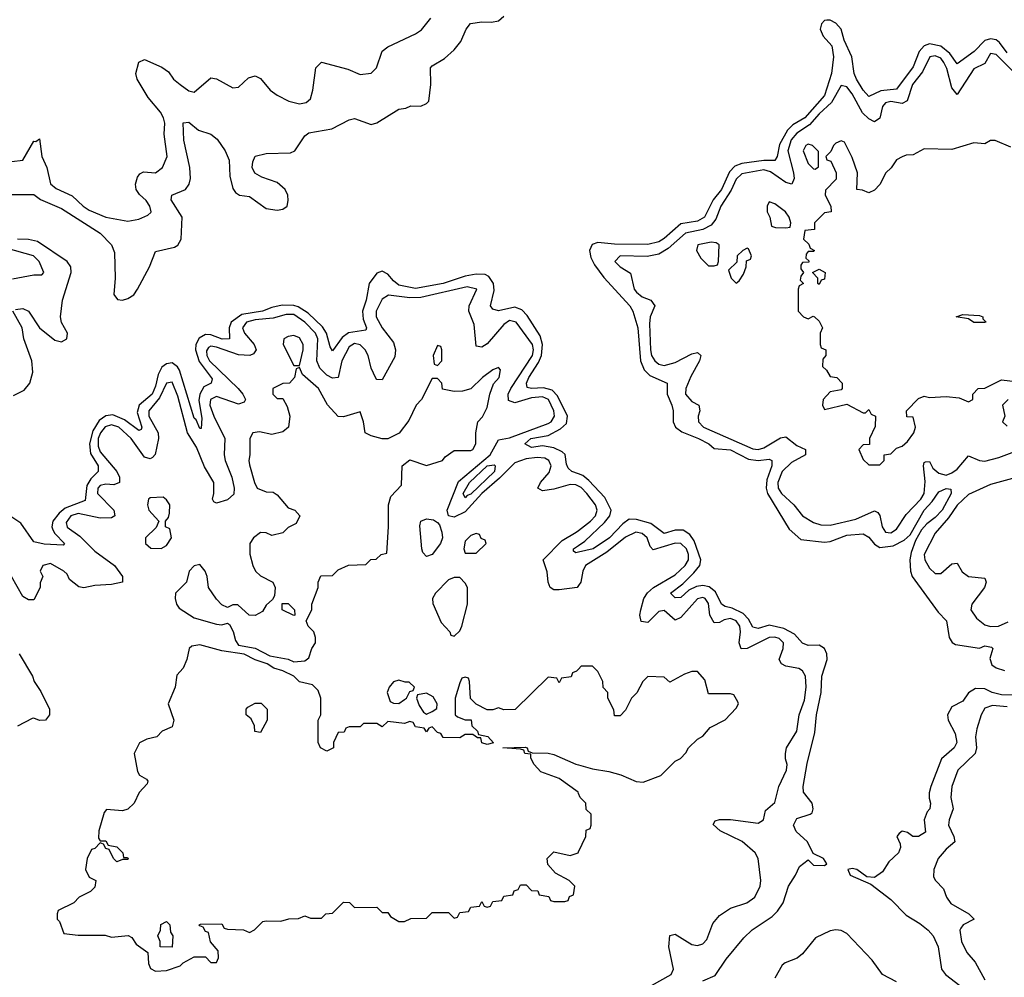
# Model space of a CAD drawing. Header units: inches. Extents: x 2671394 to 2765652, y 830470 to 955458.
# Tile 120 of 256: x 2737978 to 2741540, y 852500 to 855965. Entities that reach past the tile are written whole.
import ezdxf

# ---------------------------------------------------------------- set-up
doc = ezdxf.new("R2010")
doc.units = ezdxf.units.IN
doc.header["$MEASUREMENT"] = 0
doc.layers.add('C7835', color=7, linetype='Continuous')
doc.layers.add('C7845', color=7, linetype='Continuous')

msp = doc.modelspace()

# ---------------------------------------------------------------- linework, layer by layer
at = {"layer": 'C7835', "color": 2}
for points, elevation in [([(2737910, 855332), (2738030, 855332.7), (2738054, 855314), (2738130, 855282), (2738270, 855192.4), (2738310.5, 855150), (2738322, 855122), (2738323.8, 855030), (2738319.5, 854970), (2738332.5, 854952.5), (2738350, 854950.4), (2738370, 854956.4), (2738391, 854969), (2738405.1, 854990), (2738447.6, 855070), (2738470, 855126), (2738538, 855142), (2738551, 855149), (2738562.4, 855170), (2738566.3, 855250), (2738526.8, 855313.2), (2738529.2, 855330), (2738578, 855350), (2738591.8, 855370), (2738596.2, 855390), (2738593.3, 855430), (2738571.8, 855528.2), (2738570, 855591), (2738590, 855594), (2738625.5, 855565.5), (2738670, 855550.5), (2738692.8, 855532.8), (2738722, 855490), (2738735.9, 855455.9), (2738738.8, 855398.8), (2738750, 855354), (2738759.6, 855339.6), (2738774, 855330), (2738810, 855324.9), (2738870, 855281.3), (2738910, 855275.8), (2738930, 855279.3), (2738946, 855290), (2738949.6, 855310), (2738947.8, 855330), (2738938.7, 855350), (2738910, 855375.6), (2738854.8, 855394.8), (2738829.3, 855409.3), (2738819, 855430), (2738821.2, 855450), (2738830, 855471.3), (2738870, 855481), (2738957.5, 855482.5), (2738974, 855490), (2739010, 855544.7), (2739024.5, 855555.5), (2739108, 855570), (2739170, 855602.8), (2739190, 855606.8), (2739250, 855586), (2739270, 855591), (2739350, 855641), (2739375.3, 855644.7), (2739392.7, 855652.7), (2739430, 855652), (2739450, 855662), (2739458, 855670), (2739465.2, 855730), (2739464, 855790), (2739470, 855798), (2739515.5, 855824.5), (2739550, 855856), (2739573.8, 855886.2), (2739593.2, 855930), (2739609.5, 855950.5), (2739650, 855957.3), (2739684.7, 855955.3), (2739710, 855961), (2739730, 855978)], 2), ([(2737950, 855451), (2737990, 855456), (2738030, 855524.7), (2738036.4, 855523.6), (2738050, 855534), (2738059.1, 855470), (2738077.1, 855430), (2738090.4, 855370.4), (2738110, 855353.4), (2738167.8, 855327.8), (2738208.2, 855290), (2738230, 855275.8), (2738290, 855250.4), (2738370, 855236), (2738410, 855242.8), (2738442, 855258), (2738452.9, 855267.1), (2738454, 855270), (2738449.2, 855290), (2738436, 855310), (2738411.6, 855331.6), (2738399.3, 855350), (2738397, 855370), (2738405.1, 855394.9), (2738412.5, 855407.5), (2738426.3, 855413.7), (2738470, 855410.6), (2738495.1, 855430), (2738511.8, 855470), (2738501.6, 855550), (2738503.5, 855590), (2738498.3, 855610), (2738488, 855630), (2738442.6, 855682.6), (2738402.9, 855750), (2738398, 855770), (2738410, 855811.3), (2738430, 855821), (2738493, 855793), (2738516.3, 855776.3), (2738534.8, 855750), (2738558.8, 855730), (2738590, 855707.7), (2738610, 855702.8), (2738670, 855754.8), (2738690, 855751), (2738750, 855718), (2738770, 855721), (2738806.3, 855753.7), (2738830, 855761), (2738850, 855751.3), (2738884.7, 855710), (2738910, 855691), (2738952, 855670), (2738990, 855660.5), (2739015.1, 855664.9), (2739030, 855678), (2739039.3, 855710), (2739049.3, 855790), (2739070, 855811), (2739165.8, 855785.8), (2739210, 855766), (2739250, 855771.3), (2739269.1, 855790.9), (2739289.5, 855850.5), (2739310, 855866.8), (2739410, 855914), (2739431.5, 855928.5), (2739466, 855970)], 6), ([(2737963.3, 854916.7), (2737990, 854919.3), (2738010.3, 854910.3), (2738050.5, 854850), (2738105.1, 854805.1), (2738130, 854799.3), (2738149.4, 854810.6), (2738151.8, 854830), (2738129.7, 854869.7), (2738125.6, 854890), (2738133, 854950), (2738165.1, 855050), (2738163.1, 855070), (2738149.8, 855089.8), (2738042.4, 855162.4), (2738010, 855169.8), (2737970, 855171.2)], 2), ([(2737952.9, 855027.1), (2738030, 855042), (2738058, 855042), (2738066, 855050), (2738048.7, 855090), (2738029, 855110), (2737930, 855138)], 6), ([(2740000, 854321.1), (2739976, 854330), (2739962.5, 854342.5), (2739956.1, 854356.1), (2739951.1, 854391.1), (2739941, 854401), (2739910, 854415.6), (2739870, 854423.1), (2739830, 854417.4), (2739805.6, 854430), (2739827, 854450), (2739890, 854460.3), (2739935.2, 854484.8), (2739955.8, 854504.2), (2739959.7, 854530), (2739923.6, 854603.6), (2739904, 854624), (2739872.9, 854632.9), (2739829.8, 854629.8), (2739814.5, 854634.5), (2739811.3, 854650), (2739819.8, 854670), (2739855.2, 854724.8), (2739866.2, 854750), (2739869.8, 854790), (2739860.8, 854820.8), (2739813.9, 854893.9), (2739795.3, 854915.3), (2739770, 854925.1), (2739710, 854911.8), (2739690, 854917.2), (2739682, 854930), (2739694.6, 854985.4), (2739692.6, 855010), (2739675.9, 855035.9), (2739662.4, 855042.4), (2739630, 855044.5), (2739590, 855037.2), (2739510.1, 855009.9), (2739410, 854992.4), (2739350, 855003.9), (2739330, 855019.6), (2739310, 855044.5), (2739290, 855054.5), (2739270, 855047.6), (2739242, 855010), (2739231.6, 854950), (2739219, 854910), (2739221.3, 854881.3), (2739233.4, 854850), (2739230, 854841.2), (2739168, 854832), (2739145.3, 854814.7), (2739110, 854767), (2739101, 854781), (2739087.7, 854830), (2739073.5, 854853.5), (2739022.4, 854902.4), (2738986.3, 854926.3), (2738970, 854930.9), (2738928.2, 854931.8), (2738890, 854923.9), (2738857.3, 854910), (2738782, 854898), (2738743.7, 854870), (2738735.6, 854850), (2738737.3, 854810), (2738711.4, 854808.6), (2738670, 854824.2), (2738650, 854825.1), (2738627.4, 854812.6), (2738615.8, 854790), (2738614.2, 854770), (2738627.5, 854727.5), (2738674.2, 854665.8), (2738670.8, 854650), (2738644.2, 854635.8), (2738630.2, 854610), (2738626.7, 854586.7), (2738637, 854523), (2738634.8, 854485.2), (2738630, 854485.2), (2738617.2, 854517.2), (2738610, 854522.7), (2738556.6, 854696.6), (2738548.9, 854708.9), (2738530, 854722.6), (2738510, 854719.7), (2738493, 854707), (2738479.3, 854680.7), (2738470, 854639.3), (2738457.2, 854610), (2738410.2, 854569.8), (2738404, 854544), (2738420.5, 854490), (2738418, 854482), (2738410, 854478), (2738357.4, 854517.4), (2738315.2, 854535.2), (2738290, 854531.1), (2738265.6, 854514.4), (2738242.5, 854477.5), (2738230.9, 854430), (2738234.9, 854394.9), (2738262, 854350), (2738262.4, 854330), (2738236, 854304), (2738221, 854279), (2738215.4, 854224.6), (2738143.1, 854196.9), (2738121.2, 854178.8), (2738098.9, 854150), (2738094.9, 854130), (2738098.5, 854118.6), (2738105.2, 854105.3), (2738141, 854070), (2738136.3, 854063.7), (2738067, 854067), (2738030, 854075.1), (2737982.7, 854142.7), (2737935, 854175)], 2), ([(2740000, 854277.1), (2739990, 854282.2), (2739970, 854283.5), (2739910, 854265.7), (2739870, 854259.5), (2739853.2, 854270), (2739862.9, 854290), (2739893.8, 854326.2), (2739901.1, 854350), (2739893, 854370), (2739877.7, 854377.7), (2739850, 854381.2), (2739810, 854376.1), (2739770, 854361.7), (2739714.6, 854305.4), (2739649.6, 854250.4), (2739590, 854183.5), (2739550, 854164.7), (2739529.4, 854169.4), (2739524.2, 854190), (2739565.9, 854294.1), (2739680.4, 854390), (2739710, 854444.9), (2739750, 854452.3), (2739890, 854504.2), (2739900.5, 854510), (2739913.3, 854530), (2739910.8, 854550), (2739891.7, 854590), (2739870, 854599.8), (2739830, 854596.2), (2739770, 854578.2), (2739747.1, 854587.1), (2739745.6, 854610), (2739754.8, 854630), (2739832.9, 854750), (2739836.5, 854770), (2739833.5, 854790), (2739774.7, 854870), (2739750, 854876), (2739730, 854862.4), (2739670, 854791.8), (2739650, 854779.5), (2739630, 854784), (2739622.3, 854862.3), (2739603.6, 854910), (2739604.2, 854930), (2739632, 854990), (2739597.6, 854997.6), (2739430, 854959.8), (2739390, 854958.5), (2739312.5, 854967.5), (2739290, 854953.2), (2739267.6, 854910), (2739267.7, 854890), (2739289.3, 854849.3), (2739330, 854797.3), (2739338.4, 854770), (2739334.9, 854745.1), (2739290, 854661.2), (2739270, 854662.7), (2739267.2, 854667.2), (2739250, 854704), (2739238.5, 854750), (2739228.3, 854770), (2739210, 854788.3), (2739190, 854792.9), (2739170, 854781.3), (2739143.6, 854730), (2739130.3, 854669.7), (2739110, 854667.8), (2739090, 854678.9), (2739064.2, 854704.2), (2739053.1, 854730), (2739056.5, 854810), (2739048.7, 854830), (2739010.4, 854870.4), (2738970, 854898.2), (2738941.9, 854898.2), (2738895.5, 854884.5), (2738830, 854878.8), (2738798.7, 854870), (2738784, 854850), (2738791.7, 854830), (2738826.7, 854790), (2738834.4, 854770), (2738824.7, 854755.3), (2738811.3, 854750), (2738770, 854752.2), (2738690, 854779.3), (2738670, 854783.1), (2738661.7, 854778.3), (2738653.7, 854766.3), (2738655.8, 854750), (2738665.4, 854730), (2738768.4, 854630), (2738786, 854610), (2738794.9, 854590), (2738790, 854581.2), (2738770, 854574), (2738690, 854601), (2738668.1, 854590), (2738666.5, 854570), (2738680.2, 854530), (2738721.1, 854450), (2738718.3, 854390), (2738721.5, 854370), (2738745.3, 854310), (2738754, 854270), (2738752.5, 854247.5), (2738730, 854227.3), (2738690, 854216), (2738680.7, 854220.7), (2738676, 854230), (2738680.5, 854250), (2738680.5, 854290), (2738647, 854347), (2738618.3, 854418.3), (2738586, 854470), (2738550, 854602.7), (2738530, 854653.6), (2738510, 854649.6), (2738483.7, 854596.3), (2738445.4, 854550), (2738446.2, 854530), (2738479.6, 854470), (2738480.8, 854450), (2738468.6, 854391.4), (2738459.2, 854380.8), (2738450, 854376.2), (2738430, 854382.4), (2738382, 854450), (2738337.4, 854490), (2738310, 854499.4), (2738288.1, 854491.9), (2738270.2, 854470), (2738262.3, 854450), (2738261.9, 854421.9), (2738270, 854401.7), (2738330.3, 854330), (2738339.5, 854310), (2738339.1, 854290), (2738318.5, 854281.4), (2738290, 854284.4), (2738270, 854279.7), (2738260.9, 854270), (2738260.2, 854250), (2738318.4, 854190), (2738322.8, 854170), (2738310, 854162.9), (2738270, 854161.5), (2738190, 854178.4), (2738163.1, 854170), (2738146, 854146), (2738150, 854128.9), (2738196, 854096), (2738250, 854041.7), (2738321.6, 853990), (2738350.5, 853950), (2738350, 853929.2), (2738310, 853920.9), (2738250, 853918), (2738210, 853909.2), (2738192.3, 853912.3), (2738159, 853939), (2738150, 853958), (2738138, 853970), (2738090, 853997.2), (2738062, 853990), (2738052, 853970), (2738062, 853950), (2738052.7, 853927.3), (2738052, 853910), (2738030, 853866), (2738010, 853866), (2737990, 853878), (2737949.4, 853950)], 6), ([(2737955.6, 854604.4), (2737995.2, 854624.8), (2738015.6, 854650), (2738025.6, 854690), (2738022.9, 854730), (2737993.3, 854810), (2737987.8, 854850), (2737954, 854910)], 2), ([(2740000, 853917.6), (2739994.8, 853910), (2739930, 853901.3), (2739910, 853902), (2739897.2, 853910), (2739889.7, 853929.6), (2739886.5, 853966.5), (2739872.3, 854010), (2739940.2, 854079.8), (2739991.3, 854110), (2740000, 854116.6)], 6), ([(2740000, 854037.7), (2739990, 854035.3), (2739982, 854042), (2739981.2, 854050), (2740000, 854062.7)], 2), ([(2740000, 853615.2), (2739992.7, 853607.3), (2739978, 853602), (2739972.7, 853587.3), (2739938, 853582), (2739930, 853566), (2739922, 853582), (2739890, 853586), (2739771, 853469), (2739730, 853468), (2739710, 853475.3), (2739690, 853468), (2739670, 853468), (2739630, 853488), (2739608.7, 853508.7), (2739606, 853570), (2739602, 853582), (2739590, 853586), (2739578, 853582), (2739570, 853566), (2739554, 853510), (2739554, 853450), (2739562, 853442), (2739590, 853432), (2739611, 853431), (2739614, 853410), (2739634, 853390), (2739638, 853378), (2739671.6, 853371.6), (2739692, 853348), (2739670, 853342), (2739650, 853348), (2739646, 853366), (2739634, 853366), (2739618, 853378), (2739590, 853378), (2739570, 853366), (2739510, 853368), (2739502, 853382), (2739490, 853386), (2739470, 853406), (2739458, 853402), (2739450, 853388), (2739442, 853402), (2739410, 853406), (2739402, 853422), (2739390, 853426), (2739370, 853418), (2739310, 853426), (2739290, 853406), (2739270, 853418), (2739222, 853418), (2739210, 853406), (2739170, 853406), (2739158, 853402), (2739152.7, 853387.3), (2739130, 853386), (2739114, 853350), (2739114, 853330), (2739090, 853318), (2739066, 853330), (2739058, 853350), (2739058, 853430), (2739068, 853450), (2739068, 853510), (2739058, 853538), (2739038, 853558), (2738990, 853569.2), (2738970, 853589), (2738930, 853609), (2738898, 853618), (2738874, 853634), (2738830, 853648.7), (2738790, 853668.7), (2738710, 853681.2), (2738630, 853702.7), (2738601.4, 853698.6), (2738590.9, 853689.1), (2738582.8, 853650), (2738570, 853618), (2738547.3, 853592.7), (2738540.7, 853550), (2738516, 853490), (2738536, 853430), (2738530, 853406), (2738494, 853390), (2738474, 853370), (2738438, 853362), (2738411.3, 853348.7), (2738392, 853310), (2738404.7, 853244.7), (2738411.6, 853231.6), (2738436.9, 853216.9), (2738442, 853210), (2738439.6, 853200.4), (2738411.1, 853168.9), (2738392, 853130), (2738370, 853108.7), (2738350, 853102), (2738292.7, 853107.3), (2738283.6, 853096.4), (2738264.7, 853030), (2738263.6, 853003.6), (2738270, 852994), (2738290, 852994), (2738298, 852978), (2738330, 852972), (2738352, 852950), (2738354, 852934), (2738366, 852934), (2738371, 852931), (2738370, 852926), (2738350, 852926), (2738330, 852918), (2738318, 852930), (2738302, 852962), (2738290, 852966), (2738282, 852982), (2738270, 852986), (2738250, 852966), (2738238, 852962), (2738222, 852930), (2738216, 852890), (2738230, 852862), (2738254, 852850), (2738250, 852826), (2738234, 852810), (2738194, 852790), (2738174, 852770), (2738118, 852742), (2738114, 852730), (2738114, 852710), (2738122, 852702), (2738138, 852658), (2738190, 852652), (2738287.3, 852652.7), (2738310, 852644.7), (2738371.1, 852651.1), (2738383.6, 852643.6), (2738399.6, 852619.6), (2738442, 852590), (2738444.7, 852550), (2738451.6, 852531.6), (2738470, 852522), (2738510, 852524.7), (2738559, 852541), (2738570, 852552), (2738610, 852574), (2738650, 852574), (2738670, 852554), (2738690, 852554), (2738698, 852570), (2738696.4, 852596.4), (2738668.4, 852628.4), (2738662, 852662), (2738650, 852666), (2738642, 852682), (2738630, 852686), (2738628, 852690), (2738632.7, 852692.7), (2738710, 852694), (2738718, 852678), (2738730, 852674), (2738788.4, 852671.6), (2738810, 852662), (2738828.4, 852671.6), (2738858, 852702), (2738870, 852704.7), (2738923.6, 852703.6), (2738951.6, 852711.6), (2738987.3, 852712.7), (2739010, 852722), (2739030, 852714), (2739070, 852714), (2739086, 852730), (2739110, 852732), (2739150, 852772), (2739171, 852771), (2739190, 852752), (2739270, 852754), (2739290, 852734), (2739310, 852734), (2739319.6, 852719.6), (2739350, 852702), (2739370, 852702), (2739392.7, 852712.7), (2739450, 852714), (2739470, 852734), (2739530, 852734), (2739550, 852714), (2739562, 852718), (2739570, 852734), (2739602, 852738), (2739610, 852754), (2739642, 852758), (2739650, 852774), (2739658, 852758), (2739670, 852754), (2739682, 852758), (2739690, 852774), (2739722, 852778), (2739730, 852794), (2739762, 852798), (2739767.3, 852812.7), (2739782, 852818), (2739790, 852834), (2739810, 852834), (2739830, 852814), (2739852.7, 852812.7), (2739858, 852798), (2739892.7, 852792.7), (2739898, 852778), (2739910, 852774), (2739950, 852774), (2739962, 852778), (2739967.3, 852792.7), (2739982, 852798), (2739986, 852830), (2739966, 852850), (2739916.4, 852876.4), (2739888.4, 852908.4), (2739886, 852930), (2739910, 852954), (2739970, 852941), (2739998, 852950), (2740000, 852954.3)], 10), ([(2737976, 853670), (2738024.7, 853590), (2738031.3, 853570), (2738054.4, 853534.4), (2738086, 853470), (2738086, 853450), (2738072, 853430), (2738050, 853428.7), (2738030, 853438), (2738023.6, 853436.4), (2737971.1, 853408.9)], 6), ([(2740000, 853165), (2739998, 853170), (2739930, 853219), (2739863.2, 853243.2), (2739839, 853270), (2739827.3, 853292.7), (2739827.3, 853307.3), (2739806, 853310), (2739802, 853322), (2739790, 853326), (2739726, 853330), (2739807.3, 853332.7), (2739814, 853330), (2739818, 853318), (2739832, 853312), (2739890, 853311), (2739910, 853306), (2739990, 853271), (2740000, 853268.3)], 10)]:
    msp.add_lwpolyline(points, dxfattribs=dict(at, elevation=elevation))
for points, elevation in [([(2738970, 854822), (2738950, 854818), (2738934, 854810), (2738932, 854790), (2738970, 854714), (2738990, 854714), (2739004, 854770), (2739004, 854790), (2738990, 854814)], 10), ([(2739490, 854786), (2739474, 854750), (2739478, 854718), (2739490, 854714), (2739506, 854730), (2739506, 854770), (2739502, 854782)], 10), ([(2739710, 854706), (2739690, 854698), (2739652, 854670), (2739610, 854628.7), (2739579.8, 854620.2), (2739550, 854619), (2739508.4, 854628.4), (2739506, 854650), (2739490, 854666), (2739470, 854666), (2739432, 854590), (2739412, 854570), (2739386, 854514), (2739351.1, 854468.9), (2739310, 854448.7), (2739290, 854448.7), (2739250, 854459), (2739228, 854470), (2739222, 854510), (2739210, 854546), (2739150, 854528), (2739130, 854528.7), (2739091.8, 854571.8), (2739059.3, 854630), (2739001.2, 854681.2), (2738990, 854706), (2738978, 854702), (2738972, 854670), (2738954, 854650), (2738930, 854648), (2738894, 854630), (2738894, 854610), (2738910, 854594), (2738930, 854594), (2738945.4, 854565.4), (2738956, 854530), (2738951, 854490), (2738930, 854474), (2738890, 854464), (2738846.4, 854473.6), (2738822, 854470), (2738811, 854450), (2738811.3, 854390), (2738806.8, 854370), (2738810, 854354), (2738827.3, 854290), (2738838, 854270), (2738870, 854256), (2738894.8, 854254.8), (2738910, 854246), (2738950, 854198), (2738974, 854190), (2738991.3, 854170), (2738978, 854142), (2738950, 854128), (2738930, 854108), (2738890, 854099), (2738870, 854108.7), (2738850, 854109), (2738824.7, 854090), (2738811, 854070), (2738811.1, 854031.1), (2738822, 853990), (2738832, 853970), (2738850, 853952), (2738894, 853930), (2738902, 853910), (2738899.6, 853880.4), (2738892.7, 853867.3), (2738870, 853846), (2738856.9, 853823.1), (2738830, 853808.7), (2738808, 853810), (2738767.3, 853847.3), (2738750, 853848), (2738730, 853838), (2738710, 853848), (2738690, 853868.7), (2738662, 853910), (2738657.2, 853950), (2738649, 853970), (2738630, 853994), (2738610, 853989), (2738591, 853970), (2738582, 853930), (2738542, 853890), (2738541, 853870), (2738546, 853850), (2738555.3, 853835.3), (2738610, 853800.7), (2738690, 853777.3), (2738710, 853774.8), (2738730, 853781), (2738736.8, 853776.8), (2738750.6, 853750.6), (2738758.8, 853718.8), (2738770, 853702), (2738830, 853690.8), (2738882.8, 853662.8), (2738950, 853650.8), (2738970, 853641), (2739010, 853644.7), (2739024, 853656), (2739035.3, 853690), (2739048.7, 853710), (2739048.7, 853730), (2739042, 853750), (2739022, 853770), (2739015.3, 853790), (2739035.3, 853830), (2739035.3, 853850), (2739058, 853910), (2739058, 853930), (2739067.3, 853952.7), (2739110, 853954), (2739130, 853974), (2739168.4, 853991.6), (2739230, 853994), (2739248.4, 854011.6), (2739267.3, 854012.7), (2739286, 854030), (2739306, 854034), (2739312.7, 854130), (2739312.7, 854210), (2739320.9, 854239.1), (2739359, 854281), (2739362, 854350), (2739390, 854372), (2739450, 854352), (2739508, 854370), (2739517.2, 854382.8), (2739550, 854406), (2739610, 854406), (2739618, 854410), (2739628.7, 854430), (2739628.7, 854470), (2739635.3, 854510), (2739652.5, 854527.5), (2739670, 854562), (2739679, 854610), (2739692.9, 854647.1), (2739713.2, 854670), (2739718, 854698)], 10), ([(2739590, 854234.5), (2739582.7, 854250), (2739606, 854290), (2739670, 854351), (2739694.2, 854354.2), (2739698.4, 854350), (2739696.5, 854330), (2739610, 854247.7), (2739597.1, 854242.9)], 2), ([(2738497.2, 854237.2), (2738450, 854235.3), (2738444.7, 854230), (2738441, 854210), (2738446, 854190), (2738482, 854150), (2738472.7, 854127.3), (2738434, 854090), (2738434, 854070), (2738452.7, 854052.7), (2738490, 854052), (2738510, 854062), (2738528, 854090), (2738522, 854122), (2738506, 854130), (2738506, 854150), (2738516.4, 854163.6), (2738520.4, 854179.6), (2738522, 854210), (2738510, 854228)], 10), ([(2739450, 854022), (2739437.2, 854037.2), (2739433.2, 854050), (2739426, 854134), (2739429.3, 854150.7), (2739450, 854158.8), (2739474.9, 854154.9), (2739490, 854146), (2739497.1, 854137.1), (2739504.9, 854110), (2739507.7, 854090), (2739500.5, 854070), (2739470, 854029.3)], 6), ([(2739630, 854106), (2739610, 854098), (2739590, 854078), (2739584.7, 854050), (2739590, 854034), (2739630, 854034), (2739666, 854070), (2739662, 854082), (2739647.3, 854087.3), (2739642, 854102)], 10), ([(2739570, 853946), (2739550, 853946), (2739530, 853938), (2739482, 853890), (2739472, 853870), (2739472.7, 853852.7), (2739503.6, 853783.6), (2739534, 853750), (2739538, 853738), (2739550, 853734), (2739570, 853754), (2739578, 853770), (2739598, 853850), (2739598, 853910), (2739590, 853926)], 10), ([(2738970, 853808.7), (2738928, 853830), (2738927.3, 853852.7), (2738950, 853852), (2738972, 853830), (2738974, 853810)], 10), ([(2739350, 853575.3), (2739330, 853569), (2739314.8, 853550), (2739307.3, 853530), (2739318, 853498), (2739330, 853491.3), (2739350, 853491), (2739370, 853504.7), (2739378, 853510), (2739390, 853534), (2739402, 853538), (2739406, 853550), (2739387.3, 853567.3), (2739372.7, 853567.3)], 10), ([(2739450, 853528), (2739418, 853522), (2739414, 853510), (2739423.6, 853483.6), (2739439.6, 853459.6), (2739450, 853452), (2739470, 853462), (2739487.3, 853472.7), (2739488, 853490), (2739474.6, 853514.6)], 10), ([(2738850, 853386), (2738829, 853389), (2738828, 853410), (2738815.3, 853435.3), (2738798, 853450), (2738798, 853470), (2738803.1, 853476.9), (2738830, 853491.3), (2738852, 853492), (2738874, 853470), (2738874, 853430)], 10), ([(2738530, 852608.7), (2738486, 852610), (2738486, 852630), (2738478, 852650), (2738488, 852670), (2738489.1, 852690.9), (2738510, 852702), (2738522, 852690), (2738523.6, 852663.6), (2738532, 852650)], 10)]:
    msp.add_lwpolyline(points, close=True, dxfattribs=dict(at, elevation=elevation))
at = {"layer": 'C7845', "color": 2}
for points, elevation in [([(2741550, 855844.4), (2741522.3, 855882.3), (2741510, 855891.2), (2741490, 855896), (2741470, 855889.7), (2741431, 855849), (2741370, 855805.1), (2741342.9, 855842.9), (2741310, 855868.7), (2741270, 855877.2), (2741250.2, 855869.8), (2741231.6, 855850), (2741210, 855794.5), (2741150, 855713.6), (2741093.2, 855706.8), (2741050, 855686.6), (2741030, 855709.5), (2741005.1, 855750), (2740997.3, 855770), (2740988.5, 855830), (2740960.5, 855890), (2740949.6, 855930), (2740930, 855952), (2740910, 855962.9), (2740897.5, 855962.5), (2740890, 855962), (2740879.3, 855950), (2740874.4, 855930), (2740884.5, 855904.5), (2740916.4, 855870), (2740922.7, 855830), (2740914.7, 855770), (2740890.2, 855690), (2740818.3, 855610), (2740775.5, 855584.5), (2740755.2, 855564.8), (2740727.3, 855512.7), (2740718, 855470), (2740710, 855455.1), (2740670, 855454.7), (2740590, 855444.8), (2740565.1, 855434.9), (2740546.3, 855413.7), (2740516.9, 855350), (2740487, 855313), (2740455.6, 855250), (2740430, 855236), (2740370, 855226.2), (2740310, 855172.8), (2740290, 855161), (2740250, 855151.1), (2740130, 855152.4), (2740070, 855158.9), (2740048.9, 855151.1), (2740039.5, 855130), (2740044.4, 855104.4), (2740057.6, 855077.6), (2740091.4, 855031.4), (2740185.3, 854930), (2740196.9, 854910), (2740214.7, 854850), (2740224.2, 854730), (2740237.7, 854697.8), (2740257.7, 854677.8), (2740321, 854650), (2740320.5, 854610), (2740337.1, 854570), (2740342, 854550), (2740342, 854510), (2740350.5, 854490.5), (2740374, 854474), (2740434, 854450), (2740470.7, 854430), (2740490, 854413.4), (2740550, 854408.7), (2740614.3, 854374.3), (2740650, 854370.2), (2740690, 854374.4), (2740698.8, 854370), (2740699.5, 854350), (2740680.5, 854299.5), (2740679, 854270), (2740683.1, 854250), (2740761.8, 854121.8), (2740803.4, 854083.4), (2740890, 854074.4), (2740910, 854076.4), (2740970, 854099.5), (2741030, 854104.9), (2741050, 854093), (2741070, 854066.8), (2741090, 854054.9), (2741138.4, 854061.6), (2741178.2, 854081.8), (2741199.7, 854100.3), (2741249.7, 854190), (2741278.8, 854221.2), (2741303.1, 854256.9), (2741330, 854268), (2741346, 854266), (2741348, 854250), (2741315.8, 854190), (2741290, 854163.1), (2741259.5, 854140.5), (2741240.9, 854119.1), (2741219.3, 854080.7), (2741202.5, 854037.5), (2741198, 854010), (2741200.5, 853970), (2741207.3, 853950), (2741301.1, 853821.1), (2741330.7, 853790), (2741341, 853730), (2741350.9, 853710.9), (2741364, 853704), (2741450, 853691), (2741470, 853698.8), (2741494, 853694), (2741498, 853690), (2741487.1, 853652.9), (2741494.8, 853630), (2741510, 853619.1), (2741541, 853610)], 2), ([(2741570, 855779.7), (2741510, 855838.7), (2741490, 855842.7), (2741470, 855806), (2741430, 855787.3), (2741370, 855694), (2741350, 855718), (2741332.4, 855787.6), (2741321.5, 855810), (2741310, 855825.1), (2741290, 855834.2), (2741270.3, 855829.7), (2741244, 855776), (2741208.1, 855730), (2741188.9, 855671.1), (2741170, 855661.3), (2741130, 855668.3), (2741110, 855664.2), (2741098.9, 855650), (2741090, 855608.7), (2741070, 855595.1), (2741050, 855605.6), (2741027.4, 855627.4), (2740990, 855697), (2740970, 855721.6), (2740950, 855726.6), (2740914.6, 855665.4), (2740870, 855624.2), (2740835.4, 855584.6), (2740790, 855554.4), (2740769.4, 855530), (2740756.8, 855490), (2740777.4, 855410), (2740779.3, 855390), (2740771, 855370), (2740750, 855376.2), (2740694.2, 855414.2), (2740670, 855421), (2740590, 855407.4), (2740570, 855387.8), (2740552, 855348), (2740515.2, 855290), (2740497, 855243), (2740479.2, 855220.8), (2740450, 855205.7), (2740387, 855192.9), (2740323.6, 855136.4), (2740290, 855116), (2740247.7, 855107.7), (2740150, 855110.9), (2740130.8, 855090), (2740150, 855070.8), (2740187.9, 855047.9), (2740201.6, 854990), (2740210, 854979.1), (2740230, 854962.4), (2740261, 854950), (2740276.3, 854930), (2740259.3, 854890), (2740256.2, 854863.8), (2740259.7, 854770), (2740263.6, 854750), (2740275.8, 854730), (2740290, 854718), (2740310, 854713.1), (2740350, 854724), (2740410, 854755.8), (2740430, 854760.7), (2740442.8, 854750), (2740437.1, 854730), (2740405.7, 854674.3), (2740387.7, 854630), (2740387.2, 854610), (2740410, 854583), (2740434.8, 854570), (2740439.1, 854550), (2740432.7, 854530), (2740434.4, 854510), (2740452.4, 854490), (2740630, 854412.3), (2740650, 854410.2), (2740670, 854415.5), (2740730, 854452.4), (2740750, 854454.9), (2740790, 854424.4), (2740820.7, 854410), (2740820.7, 854390), (2740770, 854362.6), (2740736.9, 854330), (2740721.2, 854290), (2740722.4, 854270), (2740733.7, 854250), (2740779.1, 854210), (2740810.6, 854170), (2740850, 854145.3), (2740876.7, 854136.7), (2740910, 854135.6), (2741002.9, 854157.1), (2741070, 854187.7), (2741082, 854182), (2741090, 854171.3), (2741098.7, 854130), (2741110, 854110.6), (2741130, 854107.8), (2741150, 854121.3), (2741185.2, 854174.8), (2741237.6, 854230), (2741249.8, 854250), (2741253.9, 854293.9), (2741247.6, 854350), (2741250, 854362), (2741255.3, 854364.7), (2741270, 854366), (2741282, 854342), (2741303.4, 854323.4), (2741330, 854317.3), (2741350, 854324.7), (2741370, 854338.9), (2741410, 854386.8), (2741450, 854370.3), (2741470, 854367.9), (2741519.8, 854380.2), (2741577.5, 854402.5)], 6), ([(2741563.1, 855503.1), (2741507.3, 855527.3), (2741490, 855528), (2741470, 855515.3), (2741430, 855519), (2741350, 855495.3), (2741250, 855498), (2741210, 855475.3), (2741185.4, 855474.6), (2741171.1, 855468.9), (2741150, 855458), (2741130.8, 855429.2), (2741111.3, 855410), (2741090, 855368), (2741070, 855348), (2741050, 855338), (2741027.3, 855347.3), (2741006, 855350), (2741008.7, 855410), (2740990, 855466), (2740962, 855522), (2740950, 855526), (2740930, 855518), (2740922, 855510), (2740912.7, 855487.3), (2740894, 855470), (2740898, 855458), (2740912.7, 855452.7), (2740932, 855410), (2740932, 855388), (2740892.7, 855347.3), (2740892, 855330), (2740912, 855290), (2740914, 855270), (2740890, 855266), (2740854, 855230), (2740854, 855206), (2740818, 855202), (2740814, 855170), (2740832.7, 855152.7), (2740838, 855138), (2740854, 855130), (2740850, 855126), (2740830, 855126), (2740823.6, 855116.4), (2740822, 855102), (2740832.7, 855092.7), (2740832.7, 855087.3), (2740810, 855086), (2740803.6, 855076.4), (2740803.6, 855063.6), (2740814, 855050), (2740803.6, 855036.4), (2740802, 855022), (2740814, 855010), (2740798, 855002), (2740794, 854990), (2740794, 854910), (2740814, 854890), (2740830, 854882), (2740848.4, 854891.6), (2740854, 854890), (2740870, 854874), (2740882, 854850), (2740874, 854830), (2740874, 854790), (2740878, 854778), (2740894, 854770), (2740894, 854750), (2740883.6, 854736.4), (2740882, 854710), (2740896.9, 854696.9), (2740910, 854674), (2740934, 854670), (2740954, 854650), (2740954, 854630), (2740950, 854626), (2740910, 854618), (2740884.7, 854590), (2740882, 854570), (2740890, 854554), (2740970, 854574), (2741030, 854542), (2741038, 854542), (2741050, 854554), (2741058, 854538), (2741074, 854530), (2741072.7, 854492.7), (2741052, 854450), (2741052, 854428), (2741030, 854426), (2741014, 854410), (2741030, 854374), (2741050, 854354), (2741090, 854354), (2741106, 854370), (2741106, 854390), (2741130, 854394), (2741150, 854414), (2741170, 854422), (2741190, 854438), (2741213.2, 854470), (2741219, 854490), (2741210, 854526), (2741187.3, 854527.3), (2741186, 854550), (2741230, 854594), (2741250, 854602), (2741270, 854598), (2741330, 854601), (2741376.9, 854596.9), (2741410, 854582), (2741426, 854590), (2741426, 854610), (2741446, 854630), (2741470, 854632), (2741530, 854662), (2741590, 854654)], 10), ([(2741554, 854590), (2741534, 854570), (2741542, 854530), (2741534, 854510), (2741550, 854494)], 10), ([(2740000, 854062.7), (2740022.3, 854077.8), (2740094, 854146), (2740112.7, 854170), (2740118, 854190), (2740095.6, 854235.6), (2740037.2, 854297.2), (2740015.4, 854315.4), (2740000, 854321.1)], 2), ([(2741610, 854315.8), (2741490, 854283.1), (2741410, 854246.6), (2741370, 854208), (2741337.7, 854162.3), (2741290, 854107.3), (2741250.3, 854030), (2741252, 854010), (2741270, 853980.5), (2741290, 853960.7), (2741310, 853960.5), (2741350, 853996.3), (2741370, 853998.8), (2741387.5, 853967.5), (2741410, 853950.5), (2741470, 853944.7), (2741474.9, 853930), (2741468, 853910), (2741422.4, 853850), (2741419.3, 853830), (2741439.3, 853799.3), (2741470, 853775.8), (2741490, 853768.9), (2741519, 853770), (2741554.3, 853785.7)], 6), ([(2740000, 854116.6), (2740043.5, 854150), (2740061, 854170), (2740067.1, 854190), (2740061, 854210), (2740029.7, 854250), (2740010, 854272), (2740000, 854277.1)], 6), ([(2740450, 852486.8), (2740493.8, 852506.2), (2740534.5, 852565.5), (2740597.7, 852642.3), (2740628.3, 852671.7), (2740700.4, 852719.6), (2740720.1, 852739.9), (2740739.7, 852770), (2740759.7, 852830), (2740785.1, 852870), (2740798.6, 852901.4), (2740830, 852924.7), (2740850, 852906), (2740890, 852904.7), (2740898, 852910), (2740886, 852930), (2740848.4, 852948.4), (2740828, 852990), (2740787, 853027), (2740777.2, 853050), (2740790, 853074.8), (2740838, 853090), (2740844.7, 853095.3), (2740849.2, 853110), (2740845.2, 853130), (2740813.2, 853170), (2740812.3, 853190), (2740826.9, 853273.1), (2740854.6, 853385.4), (2740860.4, 853450), (2740877.4, 853530), (2740880.5, 853590), (2740899.5, 853650), (2740898, 853670), (2740889.5, 853689.5), (2740870, 853701.2), (2740830, 853700.9), (2740810, 853709.3), (2740781.2, 853741.2), (2740742, 853762), (2740690, 853773.6), (2740650, 853761.6), (2740630, 853766.6), (2740615.3, 853795.3), (2740595.8, 853815.8), (2740555.7, 853835.7), (2740530, 853841.1), (2740517.6, 853850), (2740494.8, 853894.8), (2740472.7, 853912.7), (2740450, 853917.2), (2740426.4, 853913.6), (2740399.2, 853900.8), (2740370, 853874.5), (2740350, 853872.7), (2740332.7, 853890), (2740376.6, 853923.4), (2740417.1, 853962.9), (2740438.9, 853990), (2740442.7, 854010), (2740418.6, 854078.6), (2740402.2, 854102.2), (2740378, 854118), (2740350, 854118.3), (2740310, 854105.7), (2740261.8, 854141.8), (2740210, 854156.3), (2740182.8, 854157.2), (2740159.9, 854140.1), (2740111.7, 854090), (2740053, 854050), (2740000, 854037.7)], 2), ([(2740264, 852470), (2740335.1, 852510), (2740342.9, 852530), (2740327, 852610), (2740330, 852651.3), (2740350, 852656), (2740410, 852619.1), (2740430, 852615.5), (2740450, 852620.7), (2740463.6, 852636.4), (2740485.8, 852694.2), (2740510, 852724), (2740549.6, 852750.4), (2740608.7, 852770), (2740637.2, 852790), (2740657.2, 852830), (2740659.3, 852850), (2740649.5, 852930), (2740638.4, 852950), (2740591.6, 852991.6), (2740512.3, 853030), (2740487.3, 853052.7), (2740494, 853066), (2740509.5, 853070.5), (2740550, 853070.6), (2740650, 853057.3), (2740669, 853070), (2740676.4, 853103.6), (2740710, 853132), (2740724, 853190), (2740752.3, 853250), (2740755.1, 853270), (2740749, 853290), (2740749, 853310), (2740752.7, 853330), (2740789.5, 853390.5), (2740798.4, 853450), (2740817.1, 853502.9), (2740823, 853550), (2740821.3, 853590), (2740810, 853609.4), (2740796.8, 853616.8), (2740750, 853625.6), (2740733.6, 853633.6), (2740725.6, 853650), (2740739.7, 853690), (2740741.3, 853710), (2740725.7, 853725.7), (2740710, 853730.8), (2740690, 853729.7), (2740610, 853689.7), (2740588.4, 853688.4), (2740581.3, 853710), (2740586.2, 853750), (2740583.1, 853770), (2740570, 853789.7), (2740550, 853798.2), (2740526.5, 853793.5), (2740510, 853784.2), (2740490, 853782.9), (2740475.4, 853810), (2740470, 853852.7), (2740458.4, 853870), (2740450, 853874.5), (2740430, 853869.7), (2740370, 853802), (2740350, 853792), (2740310, 853827), (2740290, 853823.6), (2740250, 853783.7), (2740226.9, 853786.9), (2740221.6, 853810), (2740224.7, 853830), (2740236.4, 853870), (2740249, 853891), (2740271.5, 853910), (2740350, 853955.6), (2740385.4, 853990), (2740398, 854010), (2740398.2, 854030), (2740390.8, 854050), (2740370, 854069.7), (2740350, 854070.9), (2740270, 854046.6), (2740259.1, 854059.1), (2740247.8, 854090), (2740230, 854106.3), (2740207.3, 854110), (2740170, 854092), (2740102.3, 854037.7), (2740025.7, 853990), (2740015.2, 853970), (2740008.5, 853930), (2740000, 853917.6)], 6), ([(2740000, 853268.3), (2740050, 853254.8), (2740110, 853244.9), (2740153, 853233), (2740208.6, 853208.6), (2740233.6, 853206.4), (2740298, 853230), (2740350, 853282), (2740368.4, 853291.6), (2740388.4, 853311.6), (2740398, 853330), (2740430, 853362), (2740450, 853372), (2740476.4, 853403.6), (2740530, 853432), (2740570, 853474), (2740578, 853490), (2740576.4, 853496.4), (2740562, 853522), (2740550, 853526), (2740470, 853526), (2740456.4, 853576.4), (2740430, 853606), (2740410, 853606), (2740383.6, 853596.4), (2740330, 853568), (2740310, 853586), (2740250, 853588), (2740232, 853570), (2740210.9, 853529.1), (2740192, 853510), (2740170, 853466), (2740150, 853446), (2740130, 853446), (2740127.3, 853467.3), (2740106, 853510), (2740106, 853530), (2740088.4, 853548.4), (2740088, 853570), (2740070, 853606), (2740050, 853626), (2740010, 853626), (2740000, 853615.2)], 10), ([(2741580.7, 853520.7), (2741530, 853521.5), (2741496, 853530), (2741470, 853543.6), (2741435.2, 853544.8), (2741410.4, 853529.6), (2741390, 853499), (2741350, 853479), (2741334, 853450), (2741337.3, 853430), (2741362, 853382), (2741368, 853350), (2741359.1, 853330), (2741313, 853290), (2741274.4, 853190), (2741268, 853168), (2741267.7, 853147.7), (2741273.4, 853130), (2741270.7, 853110), (2741261.4, 853098.6), (2741250.6, 853070), (2741254.6, 853025.4), (2741229.4, 853009.4), (2741209.4, 853009.4), (2741190, 853024), (2741170, 853028.7), (2741159.8, 853020.2), (2741151.3, 853010), (2741162.8, 852982.8), (2741164, 852970), (2741157.3, 852950), (2741122, 852918), (2741098.8, 852881.2), (2741070, 852861.2), (2741043.1, 852863.1), (2741006, 852890), (2740990, 852893.2), (2740974, 852890), (2740982, 852870), (2741056.8, 852836.8), (2741130, 852782), (2741184.5, 852724.5), (2741234.8, 852694.8), (2741264.4, 852670), (2741282.4, 852650), (2741301.3, 852610), (2741313.4, 852530), (2741327.3, 852510), (2741379.1, 852470)], 2), ([(2741550, 853478.2), (2741496.7, 853483.3), (2741470, 853474), (2741456.4, 853450), (2741440.6, 853399.4), (2741435.8, 853370), (2741439.5, 853330), (2741434.4, 853310), (2741372.4, 853250), (2741350.3, 853190), (2741347, 853150), (2741354.9, 853110), (2741340.5, 853070), (2741338, 853050), (2741357.3, 853010), (2741361, 852990), (2741330, 852963.7), (2741300.5, 852930), (2741284.9, 852890), (2741283.8, 852863.8), (2741290.7, 852850), (2741320.4, 852820.4), (2741330.3, 852790), (2741347.1, 852767.1), (2741411.3, 852730), (2741430.8, 852710), (2741390.7, 852689.3), (2741382.5, 852677.5), (2741378.8, 852670), (2741385.5, 852630), (2741404.9, 852590), (2741434.6, 852554.6), (2741470, 852491.3)], 6), ([(2740000, 852954.3), (2740026, 853010), (2740027.3, 853032.7), (2740042, 853038), (2740046, 853050), (2740046, 853090), (2740027.3, 853107.3), (2740026, 853130), (2740006, 853150), (2740000, 853165)], 10), ([(2741150, 852483.5), (2741099.5, 852510), (2741062, 852562), (2740970, 852658), (2740950, 852669.6), (2740930, 852671.6), (2740910, 852667.6), (2740856.9, 852643.1), (2740810, 852585.1), (2740790.2, 852569.8), (2740747.2, 852552.8), (2740736.2, 852543.8), (2740710, 852497)], 2)]:
    msp.add_lwpolyline(points, dxfattribs=dict(at, elevation=elevation))
at = {"layer": 'C7845', "color": 2, "elevation": 10}
for points in [[(2740830, 855514), (2740822, 855510), (2740812, 855490), (2740830, 855444.7), (2740850, 855424.7), (2740856.4, 855423.6), (2740867.3, 855432.7), (2740867.3, 855487.3), (2740846, 855510)], [(2740690, 855306), (2740682, 855290), (2740682, 855270), (2740692, 855250), (2740698, 855218), (2740712.7, 855212.7), (2740750, 855212), (2740766, 855214), (2740768, 855230), (2740762, 855250), (2740748, 855270), (2740710, 855298)], [(2740479.3, 855159.3), (2740432, 855150), (2740426.8, 855130), (2740442, 855102), (2740470, 855074), (2740490, 855074), (2740502, 855078), (2740506, 855090), (2740508, 855150), (2740497.2, 855157.2)], [(2740610, 855138), (2740594, 855130), (2740574, 855110), (2740572.7, 855087.3), (2740542, 855058), (2740552, 855030), (2740570, 855012), (2740580.4, 855019.6), (2740596.4, 855043.6), (2740606, 855070), (2740607.3, 855092.7), (2740622, 855098), (2740626, 855110), (2740615.3, 855135.3)], [(2740870, 855006), (2740866, 855010), (2740866, 855030), (2740846, 855050), (2740870, 855062), (2740892, 855050), (2740890, 855026), (2740878, 855022)], [(2741430, 854869), (2741410, 854882), (2741366, 854890), (2741390, 854898), (2741450, 854894.8), (2741462, 854890), (2741462, 854882), (2741474, 854870), (2741470, 854869)]]:
    msp.add_lwpolyline(points, close=True, dxfattribs=at)

doc.saveas('drawing.dxf')
